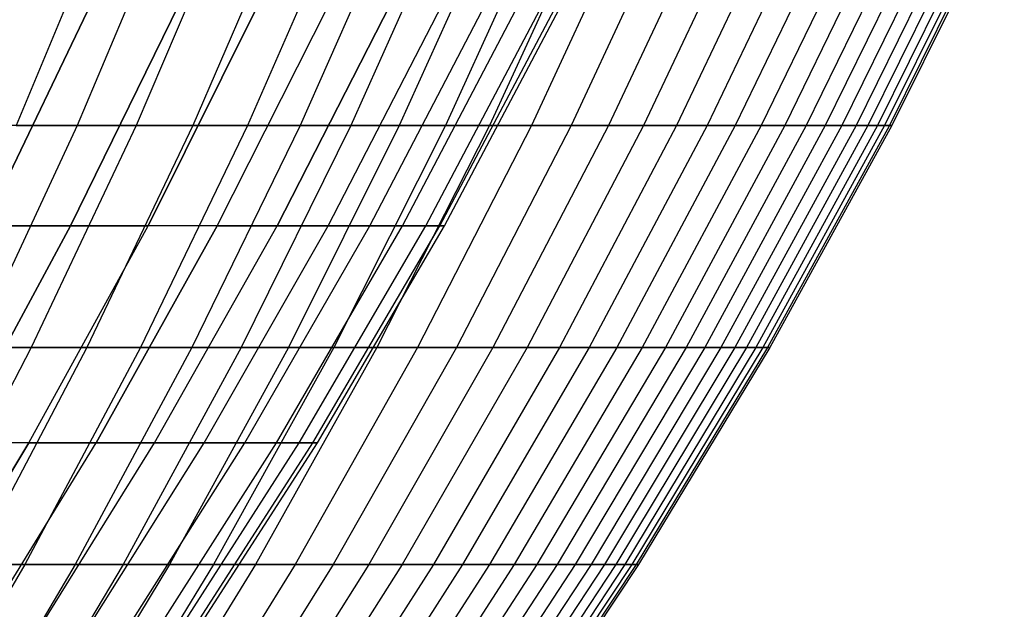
# Model space of a CAD drawing. Extents: x -125 to 125, y -143 to 0.
# Tile 122 of 241: x 44.52 to 54.29, y -115.47 to -109.62. Entities that reach past the tile are written whole.
import ezdxf

# ---------------------------------------------------------------- set-up
doc = ezdxf.new("R2010")
doc.units = 0
doc.header["$LTSCALE"] = 25.4
doc.layers.get('0').update_dxf_attribs({"linetype": 'CONTINUOUS'})

# ---------------------------------------------------------------- blocks, each defined once
blk = doc.blocks.new('NL2500026672_STL')
at = {"color": 0}
for p, q in [((45.4185, -108.4183, 29.7454), (44.4838, -110.6695, 29.1332)), ((45.4185, -108.4183, 29.7454), (44.4838, -110.6695, 29.1332)), ((46.0355, -108.4183, -28.7812), (45.0882, -110.6695, -28.1889)), ((46.0355, -108.4183, -28.7812), (45.0882, -110.6695, -28.1889)), ((46.6321, -108.4183, 27.8042), (45.6725, -110.6695, 27.232)), ((46.6321, -108.4183, 27.8042), (45.6725, -110.6695, 27.232)), ((47.2079, -108.4183, -26.8149), (46.2364, -110.6695, -26.2631)), ((47.2079, -108.4183, -26.8149), (46.2364, -110.6695, -26.2631)), ((47.7628, -108.4183, 25.8137), (46.7799, -110.6695, 25.2824)), ((47.7628, -108.4183, 25.8137), (46.7799, -110.6695, 25.2824)), ((48.2964, -108.4183, -24.801), (47.3025, -110.6695, -24.2906)), ((48.2964, -108.4183, -24.801), (47.3025, -110.6695, -24.2906)), ((48.8085, -108.4183, 23.7772), (47.8041, -110.6695, 23.2879)), ((48.8085, -108.4183, 23.7772), (47.8041, -110.6695, 23.2879)), ((49.299, -108.4183, -22.7429), (48.2845, -110.6695, -22.2749)), ((49.299, -108.4183, -22.7429), (48.2845, -110.6695, -22.2749)), ((49.7675, -108.4183, 21.6985), (48.7433, -110.6695, 21.2519)), ((49.7675, -108.4183, 21.6985), (48.7433, -110.6695, 21.2519)), ((50.2139, -108.4183, -20.6444), (49.1806, -110.6695, -20.2196)), ((50.2139, -108.4183, -20.6444), (49.1806, -110.6695, -20.2196)), ((50.638, -108.4183, 19.5812), (49.5959, -110.6695, 19.1782)), ((50.638, -108.4183, 19.5812), (49.5959, -110.6695, 19.1782)), ((51.0396, -108.4183, -18.5092), (49.9892, -110.6695, -18.1283)), ((51.0396, -108.4183, -18.5092), (49.9892, -110.6695, -18.1283)), ((51.4185, -108.4183, 17.429), (50.3603, -110.6695, 17.0704)), ((51.4185, -108.4183, 17.429), (50.3603, -110.6695, 17.0704)), ((51.7745, -108.4183, -16.3411), (50.709, -110.6695, -16.0048)), ((51.7745, -108.4183, -16.3411), (50.709, -110.6695, -16.0048)), ((52.1075, -108.4183, 15.2459), (51.0352, -110.6695, 14.9322)), ((52.1075, -108.4183, 15.2459), (51.0352, -110.6695, 14.9322)), ((52.4174, -108.4183, -14.1439), (51.3386, -110.6695, -13.8529)), ((52.4174, -108.4183, -14.1439), (51.3386, -110.6695, -13.8529)), ((52.7039, -108.4183, 13.0357), (51.6193, -110.6695, 12.7674)), ((52.7039, -108.4183, 13.0357), (51.6193, -110.6695, 12.7674)), ((52.967, -108.4183, -11.9216), (51.877, -110.6695, -11.6763)), ((52.967, -108.4183, -11.9216), (51.877, -110.6695, -11.6763)), ((53.2066, -108.4183, 10.8023), (52.1116, -110.6695, 10.58)), ((53.2066, -108.4183, 10.8023), (52.1116, -110.6695, 10.58)), ((53.4225, -108.4183, -9.6781), (52.3231, -110.6695, -9.479)), ((53.4225, -108.4183, -9.6781), (52.3231, -110.6695, -9.479)), ((53.6147, -108.4183, 8.5497), (52.5113, -110.6695, 8.3737)), ((53.6147, -108.4183, 8.5497), (52.5113, -110.6695, 8.3737)), ((53.783, -108.4183, -7.4174), (52.6762, -110.6695, -7.2648)), ((53.783, -108.4183, -7.4174), (52.6762, -110.6695, -7.2648)), ((53.9274, -108.4183, 6.2819), (52.8176, -110.6695, 6.1526)), ((53.9274, -108.4183, 6.2819), (52.8176, -110.6695, 6.1526)), ((54.0479, -108.4183, -5.1435), (52.9356, -110.6695, -5.0377)), ((54.0479, -108.4183, -5.1435), (52.9356, -110.6695, -5.0377)), ((54.1443, -108.4183, 4.0029), (53.0301, -110.6695, 3.9205)), ((54.1443, -108.4183, 4.0029), (53.0301, -110.6695, 3.9205)), ((54.2167, -108.4183, -2.8605), (53.1009, -110.6695, -2.8016)), ((54.2167, -108.4183, -2.8605), (53.1009, -110.6695, -2.8016)), ((54.2649, -108.4183, 1.7168), (53.1482, -110.6695, 1.6815)), ((54.2649, -108.4183, 1.7168), (53.1482, -110.6695, 1.6815)), ((54.2891, -108.4183, -0.5724), (53.1718, -110.6695, -0.5606)), ((54.2891, -108.4183, -0.5724), (53.1718, -110.6695, -0.5606)), ((44.1671, -111.6626, 20.5955), (45.2257, -109.4583, 21.0891)), ((44.1671, -111.6626, 20.5955), (45.2257, -109.4583, 21.0891)), ((45.2257, -109.4583, -21.0891), (44.1671, -111.6626, -20.5955)), ((45.2257, -109.4583, -21.0891), (44.1671, -111.6626, -20.5955)), ((45.0234, -111.6626, 18.6493), (46.1025, -109.4583, 19.0963)), ((45.0234, -111.6626, 18.6493), (46.1025, -109.4583, 19.0963)), ((46.1025, -109.4583, -19.0963), (45.0234, -111.6626, -18.6493)), ((46.1025, -109.4583, -19.0963), (45.0234, -111.6626, -18.6493)), ((45.7941, -111.6626, 16.6677), (46.8916, -109.4583, 17.0671)), ((45.7941, -111.6626, 16.6677), (46.8916, -109.4583, 17.0671)), ((46.8916, -109.4583, -17.0671), (45.7941, -111.6626, -16.6677)), ((46.8916, -109.4583, -17.0671), (45.7941, -111.6626, -16.6677)), ((46.4775, -111.6626, 14.6543), (47.5914, -109.4583, 15.0055)), ((46.4775, -111.6626, 14.6543), (47.5914, -109.4583, 15.0055)), ((46.4775, -111.6626, -14.6543), (47.5914, -109.4583, -15.0055)), ((46.4775, -111.6626, -14.6543), (47.5914, -109.4583, -15.0055)), ((48.2007, -109.4583, -12.9153), (47.0725, -111.6626, -12.613)), ((47.0725, -111.6626, 12.613), (48.2007, -109.4583, 12.9153)), ((47.0725, -111.6626, 12.613), (48.2007, -109.4583, 12.9153)), ((48.2007, -109.4583, -12.9153), (47.0725, -111.6626, -12.613)), ((47.5779, -111.6626, -10.5478), (48.7181, -109.4583, -10.8005)), ((47.5779, -111.6626, -10.5478), (48.7181, -109.4583, -10.8005)), ((47.5779, -111.6626, 10.5478), (48.7181, -109.4583, 10.8005)), ((47.5779, -111.6626, 10.5478), (48.7181, -109.4583, 10.8005)), ((47.9927, -111.6626, -8.4624), (49.1429, -109.4583, -8.6652)), ((47.9927, -111.6626, -8.4624), (49.1429, -109.4583, -8.6652)), ((47.9927, -111.6626, 8.4624), (49.1429, -109.4583, 8.6652)), ((47.9927, -111.6626, 8.4624), (49.1429, -109.4583, 8.6652)), ((48.3161, -111.6626, -6.3609), (49.4741, -109.4583, -6.5134)), ((48.3161, -111.6626, -6.3609), (49.4741, -109.4583, -6.5134)), ((48.3161, -111.6626, 6.3609), (49.4741, -109.4583, 6.5134)), ((48.3161, -111.6626, 6.3609), (49.4741, -109.4583, 6.5134)), ((48.5476, -111.6626, -4.2474), (49.7111, -109.4583, -4.3492)), ((48.5476, -111.6626, -4.2474), (49.7111, -109.4583, -4.3492)), ((48.5476, -111.6626, 4.2474), (49.7111, -109.4583, 4.3492)), ((48.5476, -111.6626, 4.2474), (49.7111, -109.4583, 4.3492)), ((48.6866, -111.6626, -2.1257), (49.8535, -109.4583, -2.1767)), ((48.6866, -111.6626, -2.1257), (49.8535, -109.4583, -2.1767)), ((48.6866, -111.6626, 2.1257), (49.8535, -109.4583, 2.1767)), ((48.6866, -111.6626, 2.1257), (49.8535, -109.4583, 2.1767)), ((48.733, -111.6626), (49.901, -109.4583)), ((48.733, -111.6626), (49.901, -109.4583)), ((45.0882, -110.6695, -28.1889), (43.8597, -110.6695, -30.0646)), ((45.0882, -110.6695, -28.1889), (43.8597, -110.6695, -30.0646)), ((45.0882, -110.6695, -28.1889), (44.0617, -112.8721, -27.5471)), ((45.0882, -110.6695, -28.1889), (44.0617, -112.8721, -27.5471)), ((44.4838, -110.6695, 29.1332), (45.6725, -110.6695, 27.232)), ((44.4838, -110.6695, 29.1332), (45.6725, -110.6695, 27.232)), ((45.6725, -110.6695, 27.232), (44.6327, -112.8721, 26.6121)), ((45.6725, -110.6695, 27.232), (44.6327, -112.8721, 26.6121)), ((46.2364, -110.6695, -26.2631), (45.0882, -110.6695, -28.1889)), ((46.2364, -110.6695, -26.2631), (45.0882, -110.6695, -28.1889)), ((46.2364, -110.6695, -26.2631), (45.1838, -112.8721, -25.6652)), ((46.2364, -110.6695, -26.2631), (45.1838, -112.8721, -25.6652)), ((45.6725, -110.6695, 27.232), (46.7799, -110.6695, 25.2824)), ((45.6725, -110.6695, 27.232), (46.7799, -110.6695, 25.2824)), ((46.7799, -110.6695, 25.2824), (45.7149, -112.8721, 24.7069)), ((46.7799, -110.6695, 25.2824), (45.7149, -112.8721, 24.7069)), ((47.3025, -110.6695, -24.2906), (46.2256, -112.8721, -23.7376)), ((47.3025, -110.6695, -24.2906), (46.2256, -112.8721, -23.7376)), ((47.3025, -110.6695, -24.2906), (46.2364, -110.6695, -26.2631)), ((47.3025, -110.6695, -24.2906), (46.2364, -110.6695, -26.2631)), ((47.8041, -110.6695, 23.2879), (46.7158, -112.8721, 22.7577)), ((47.8041, -110.6695, 23.2879), (46.7158, -112.8721, 22.7577)), ((46.7799, -110.6695, 25.2824), (47.8041, -110.6695, 23.2879)), ((46.7799, -110.6695, 25.2824), (47.8041, -110.6695, 23.2879)), ((48.2845, -110.6695, -22.2749), (47.1852, -112.8721, -21.7678)), ((48.2845, -110.6695, -22.2749), (47.1852, -112.8721, -21.7678)), ((48.2845, -110.6695, -22.2749), (47.3025, -110.6695, -24.2906)), ((48.2845, -110.6695, -22.2749), (47.3025, -110.6695, -24.2906)), ((48.7433, -110.6695, 21.2519), (47.6336, -112.8721, 20.7681)), ((48.7433, -110.6695, 21.2519), (47.6336, -112.8721, 20.7681)), ((47.8041, -110.6695, 23.2879), (48.7433, -110.6695, 21.2519)), ((47.8041, -110.6695, 23.2879), (48.7433, -110.6695, 21.2519)), ((49.1806, -110.6695, -20.2196), (48.0609, -112.8721, -19.7592)), ((49.1806, -110.6695, -20.2196), (48.0609, -112.8721, -19.7592)), ((49.1806, -110.6695, -20.2196), (48.2845, -110.6695, -22.2749)), ((49.1806, -110.6695, -20.2196), (48.2845, -110.6695, -22.2749)), ((49.5959, -110.6695, 19.1782), (48.4668, -112.8721, 18.7416)), ((49.5959, -110.6695, 19.1782), (48.4668, -112.8721, 18.7416)), ((48.7433, -110.6695, 21.2519), (49.5959, -110.6695, 19.1782)), ((48.7433, -110.6695, 21.2519), (49.5959, -110.6695, 19.1782)), ((49.9892, -110.6695, -18.1283), (48.8512, -112.8721, -17.7156)), ((49.9892, -110.6695, -18.1283), (48.8512, -112.8721, -17.7156)), ((49.9892, -110.6695, -18.1283), (49.1806, -110.6695, -20.2196)), ((49.9892, -110.6695, -18.1283), (49.1806, -110.6695, -20.2196)), ((50.3603, -110.6695, 17.0704), (49.2138, -112.8721, 16.6817)), ((50.3603, -110.6695, 17.0704), (49.2138, -112.8721, 16.6817)), ((50.709, -110.6695, -16.0048), (49.5546, -112.8721, -15.6404)), ((50.709, -110.6695, -16.0048), (49.5546, -112.8721, -15.6404)), ((49.5959, -110.6695, 19.1782), (50.3603, -110.6695, 17.0704)), ((49.5959, -110.6695, 19.1782), (50.3603, -110.6695, 17.0704)), ((51.0352, -110.6695, 14.9322), (49.8733, -112.8721, 14.5922)), ((51.0352, -110.6695, 14.9322), (49.8733, -112.8721, 14.5922)), ((50.709, -110.6695, -16.0048), (49.9892, -110.6695, -18.1283)), ((50.709, -110.6695, -16.0048), (49.9892, -110.6695, -18.1283)), ((51.3386, -110.6695, -13.8529), (50.1698, -112.8721, -13.5375)), ((51.3386, -110.6695, -13.8529), (50.1698, -112.8721, -13.5375)), ((50.3603, -110.6695, 17.0704), (51.0352, -110.6695, 14.9322)), ((50.3603, -110.6695, 17.0704), (51.0352, -110.6695, 14.9322)), ((51.6193, -110.6695, 12.7674), (50.4441, -112.8721, 12.4768)), ((51.6193, -110.6695, 12.7674), (50.4441, -112.8721, 12.4768)), ((51.877, -110.6695, -11.6763), (50.6959, -112.8721, -11.4105)), ((51.877, -110.6695, -11.6763), (50.6959, -112.8721, -11.4105)), ((51.3386, -110.6695, -13.8529), (50.709, -110.6695, -16.0048)), ((51.3386, -110.6695, -13.8529), (50.709, -110.6695, -16.0048)), ((52.1116, -110.6695, 10.58), (50.9252, -112.8721, 10.3391)), ((52.1116, -110.6695, 10.58), (50.9252, -112.8721, 10.3391)), ((51.0352, -110.6695, 14.9322), (51.6193, -110.6695, 12.7674)), ((51.0352, -110.6695, 14.9322), (51.6193, -110.6695, 12.7674)), ((52.3231, -110.6695, -9.479), (51.1319, -112.8721, -9.2632)), ((52.3231, -110.6695, -9.479), (51.1319, -112.8721, -9.2632)), ((52.5113, -110.6695, 8.3737), (51.3158, -112.8721, 8.1831)), ((52.5113, -110.6695, 8.3737), (51.3158, -112.8721, 8.1831)), ((51.877, -110.6695, -11.6763), (51.3386, -110.6695, -13.8529)), ((51.877, -110.6695, -11.6763), (51.3386, -110.6695, -13.8529)), ((52.6762, -110.6695, -7.2648), (51.4769, -112.8721, -7.0994)), ((52.6762, -110.6695, -7.2648), (51.4769, -112.8721, -7.0994)), ((52.8176, -110.6695, 6.1526), (51.6152, -112.8721, 6.0125)), ((52.8176, -110.6695, 6.1526), (51.6152, -112.8721, 6.0125)), ((51.6193, -110.6695, 12.7674), (52.1116, -110.6695, 10.58)), ((51.6193, -110.6695, 12.7674), (52.1116, -110.6695, 10.58)), ((52.9356, -110.6695, -5.0377), (51.7305, -112.8721, -4.923)), ((52.9356, -110.6695, -5.0377), (51.7305, -112.8721, -4.923)), ((53.0301, -110.6695, 3.9205), (51.8228, -112.8721, 3.8313)), ((53.0301, -110.6695, 3.9205), (51.8228, -112.8721, 3.8313)), ((52.3231, -110.6695, -9.479), (51.877, -110.6695, -11.6763)), ((52.3231, -110.6695, -9.479), (51.877, -110.6695, -11.6763)), ((53.1009, -110.6695, -2.8016), (51.892, -112.8721, -2.7378)), ((53.1009, -110.6695, -2.8016), (51.892, -112.8721, -2.7378)), ((53.1482, -110.6695, 1.6815), (51.9382, -112.8721, 1.6432)), ((53.1482, -110.6695, 1.6815), (51.9382, -112.8721, 1.6432)), ((53.1718, -110.6695, -0.5606), (51.9613, -112.8721, -0.5478)), ((53.1718, -110.6695, -0.5606), (51.9613, -112.8721, -0.5478)), ((52.1116, -110.6695, 10.58), (52.5113, -110.6695, 8.3737)), ((52.1116, -110.6695, 10.58), (52.5113, -110.6695, 8.3737)), ((52.6762, -110.6695, -7.2648), (52.3231, -110.6695, -9.479)), ((52.6762, -110.6695, -7.2648), (52.3231, -110.6695, -9.479)), ((52.5113, -110.6695, 8.3737), (52.8176, -110.6695, 6.1526)), ((52.5113, -110.6695, 8.3737), (52.8176, -110.6695, 6.1526)), ((52.9356, -110.6695, -5.0377), (52.6762, -110.6695, -7.2648)), ((52.9356, -110.6695, -5.0377), (52.6762, -110.6695, -7.2648)), ((52.8176, -110.6695, 6.1526), (53.0301, -110.6695, 3.9205)), ((52.8176, -110.6695, 6.1526), (53.0301, -110.6695, 3.9205)), ((53.1009, -110.6695, -2.8016), (52.9356, -110.6695, -5.0377)), ((53.1009, -110.6695, -2.8016), (52.9356, -110.6695, -5.0377)), ((53.0301, -110.6695, 3.9205), (53.1482, -110.6695, 1.6815)), ((53.0301, -110.6695, 3.9205), (53.1482, -110.6695, 1.6815)), ((53.1718, -110.6695, -0.5606), (53.1009, -110.6695, -2.8016)), ((53.1718, -110.6695, -0.5606), (53.1009, -110.6695, -2.8016)), ((53.1482, -110.6695, 1.6815), (53.1718, -110.6695, -0.5606)), ((53.1482, -110.6695, 1.6815), (53.1718, -110.6695, -0.5606)), ((43.8593, -113.8156, 18.1671), (45.0234, -111.6626, 18.6493)), ((43.8593, -113.8156, 18.1671), (45.0234, -111.6626, 18.6493)), ((45.0234, -111.6626, -18.6493), (43.8593, -113.8156, -18.1671)), ((45.0234, -111.6626, -18.6493), (43.8593, -113.8156, -18.1671)), ((45.0234, -111.6626, 18.6493), (44.1671, -111.6626, 20.5955)), ((45.0234, -111.6626, 18.6493), (44.1671, -111.6626, 20.5955)), ((44.1671, -111.6626, -20.5955), (45.0234, -111.6626, -18.6493)), ((44.1671, -111.6626, -20.5955), (45.0234, -111.6626, -18.6493)), ((44.6099, -113.8156, 16.2367), (45.7941, -111.6626, 16.6677)), ((44.6099, -113.8156, 16.2367), (45.7941, -111.6626, 16.6677)), ((44.6099, -113.8156, -16.2367), (45.7941, -111.6626, -16.6677)), ((44.6099, -113.8156, -16.2367), (45.7941, -111.6626, -16.6677)), ((45.7941, -111.6626, 16.6677), (45.0234, -111.6626, 18.6493)), ((45.7941, -111.6626, 16.6677), (45.0234, -111.6626, 18.6493)), ((45.0234, -111.6626, -18.6493), (45.7941, -111.6626, -16.6677)), ((45.0234, -111.6626, -18.6493), (45.7941, -111.6626, -16.6677)), ((46.4775, -111.6626, -14.6543), (45.2757, -113.8156, -14.2754)), ((45.2757, -113.8156, 14.2754), (46.4775, -111.6626, 14.6543)), ((45.2757, -113.8156, 14.2754), (46.4775, -111.6626, 14.6543)), ((46.4775, -111.6626, -14.6543), (45.2757, -113.8156, -14.2754)), ((46.4775, -111.6626, 14.6543), (45.7941, -111.6626, 16.6677)), ((46.4775, -111.6626, 14.6543), (45.7941, -111.6626, 16.6677)), ((46.4775, -111.6626, -14.6543), (45.7941, -111.6626, -16.6677)), ((46.4775, -111.6626, -14.6543), (45.7941, -111.6626, -16.6677)), ((45.8553, -113.8156, -12.2869), (47.0725, -111.6626, -12.613)), ((45.8553, -113.8156, -12.2869), (47.0725, -111.6626, -12.613)), ((45.8553, -113.8156, 12.2869), (47.0725, -111.6626, 12.613)), ((45.8553, -113.8156, 12.2869), (47.0725, -111.6626, 12.613)), ((46.3476, -113.8156, -10.275), (47.5779, -111.6626, -10.5478)), ((46.3476, -113.8156, -10.275), (47.5779, -111.6626, -10.5478)), ((46.3476, -113.8156, 10.275), (47.5779, -111.6626, 10.5478)), ((46.3476, -113.8156, 10.275), (47.5779, -111.6626, 10.5478)), ((46.4775, -111.6626, -14.6543), (47.0725, -111.6626, -12.613)), ((47.0725, -111.6626, 12.613), (46.4775, -111.6626, 14.6543)), ((47.0725, -111.6626, 12.613), (46.4775, -111.6626, 14.6543)), ((46.4775, -111.6626, -14.6543), (47.0725, -111.6626, -12.613)), ((46.7517, -113.8156, -8.2436), (47.9927, -111.6626, -8.4624)), ((46.7517, -113.8156, -8.2436), (47.9927, -111.6626, -8.4624)), ((46.7517, -113.8156, 8.2436), (47.9927, -111.6626, 8.4624)), ((46.7517, -113.8156, 8.2436), (47.9927, -111.6626, 8.4624)), ((47.0668, -113.8156, -6.1965), (48.3161, -111.6626, -6.3609)), ((47.0668, -113.8156, -6.1965), (48.3161, -111.6626, -6.3609)), ((47.0668, -113.8156, 6.1965), (48.3161, -111.6626, 6.3609)), ((47.0668, -113.8156, 6.1965), (48.3161, -111.6626, 6.3609)), ((47.0725, -111.6626, -12.613), (47.5779, -111.6626, -10.5478)), ((47.0725, -111.6626, -12.613), (47.5779, -111.6626, -10.5478)), ((47.5779, -111.6626, 10.5478), (47.0725, -111.6626, 12.613)), ((47.5779, -111.6626, 10.5478), (47.0725, -111.6626, 12.613)), ((47.2923, -113.8156, -4.1375), (48.5476, -111.6626, -4.2474)), ((47.2923, -113.8156, -4.1375), (48.5476, -111.6626, -4.2474)), ((47.2923, -113.8156, 4.1375), (48.5476, -111.6626, 4.2474)), ((47.2923, -113.8156, 4.1375), (48.5476, -111.6626, 4.2474)), ((47.4277, -113.8156, -2.0707), (48.6866, -111.6626, -2.1257)), ((47.4277, -113.8156, -2.0707), (48.6866, -111.6626, -2.1257)), ((47.4277, -113.8156, 2.0707), (48.6866, -111.6626, 2.1257)), ((47.4277, -113.8156, 2.0707), (48.6866, -111.6626, 2.1257)), ((47.4729, -113.8156), (48.733, -111.6626)), ((47.4729, -113.8156), (48.733, -111.6626)), ((47.5779, -111.6626, -10.5478), (47.9927, -111.6626, -8.4624)), ((47.5779, -111.6626, -10.5478), (47.9927, -111.6626, -8.4624)), ((47.9927, -111.6626, 8.4624), (47.5779, -111.6626, 10.5478)), ((47.9927, -111.6626, 8.4624), (47.5779, -111.6626, 10.5478)), ((47.9927, -111.6626, -8.4624), (48.3161, -111.6626, -6.3609)), ((47.9927, -111.6626, -8.4624), (48.3161, -111.6626, -6.3609)), ((48.3161, -111.6626, 6.3609), (47.9927, -111.6626, 8.4624)), ((48.3161, -111.6626, 6.3609), (47.9927, -111.6626, 8.4624)), ((48.3161, -111.6626, -6.3609), (48.5476, -111.6626, -4.2474)), ((48.3161, -111.6626, -6.3609), (48.5476, -111.6626, -4.2474)), ((48.5476, -111.6626, 4.2474), (48.3161, -111.6626, 6.3609)), ((48.5476, -111.6626, 4.2474), (48.3161, -111.6626, 6.3609)), ((48.5476, -111.6626, -4.2474), (48.6866, -111.6626, -2.1257)), ((48.5476, -111.6626, -4.2474), (48.6866, -111.6626, -2.1257)), ((48.6866, -111.6626, 2.1257), (48.5476, -111.6626, 4.2474)), ((48.6866, -111.6626, 2.1257), (48.5476, -111.6626, 4.2474)), ((48.6866, -111.6626, -2.1257), (48.733, -111.6626)), ((48.6866, -111.6626, -2.1257), (48.733, -111.6626)), ((48.733, -111.6626), (48.6866, -111.6626, 2.1257)), ((48.733, -111.6626), (48.6866, -111.6626, 2.1257)), ((43.4711, -112.8721, 28.47), (44.6327, -112.8721, 26.6121)), ((43.4711, -112.8721, 28.47), (44.6327, -112.8721, 26.6121)), ((44.6327, -112.8721, 26.6121), (43.5146, -115.022, 25.9454)), ((44.6327, -112.8721, 26.6121), (43.5146, -115.022, 25.9454)), ((45.1838, -112.8721, -25.6652), (44.0519, -115.022, -25.0222)), ((45.1838, -112.8721, -25.6652), (44.0519, -115.022, -25.0222)), ((45.1838, -112.8721, -25.6652), (44.0617, -112.8721, -27.5471)), ((45.1838, -112.8721, -25.6652), (44.0617, -112.8721, -27.5471)), ((45.7149, -112.8721, 24.7069), (44.5696, -115.022, 24.0879)), ((45.7149, -112.8721, 24.7069), (44.5696, -115.022, 24.0879)), ((44.6327, -112.8721, 26.6121), (45.7149, -112.8721, 24.7069)), ((44.6327, -112.8721, 26.6121), (45.7149, -112.8721, 24.7069)), ((46.2256, -112.8721, -23.7376), (45.0676, -115.022, -23.1429)), ((46.2256, -112.8721, -23.7376), (45.0676, -115.022, -23.1429)), ((46.2256, -112.8721, -23.7376), (45.1838, -112.8721, -25.6652)), ((46.2256, -112.8721, -23.7376), (45.1838, -112.8721, -25.6652)), ((46.7158, -112.8721, 22.7577), (45.5455, -115.022, 22.1876)), ((46.7158, -112.8721, 22.7577), (45.5455, -115.022, 22.1876)), ((45.7149, -112.8721, 24.7069), (46.7158, -112.8721, 22.7577)), ((45.7149, -112.8721, 24.7069), (46.7158, -112.8721, 22.7577)), ((47.1852, -112.8721, -21.7678), (46.0031, -115.022, -21.2224)), ((47.1852, -112.8721, -21.7678), (46.0031, -115.022, -21.2224)), ((47.1852, -112.8721, -21.7678), (46.2256, -112.8721, -23.7376)), ((47.1852, -112.8721, -21.7678), (46.2256, -112.8721, -23.7376)), ((47.6336, -112.8721, 20.7681), (46.4403, -115.022, 20.2478)), ((47.6336, -112.8721, 20.7681), (46.4403, -115.022, 20.2478)), ((46.7158, -112.8721, 22.7577), (47.6336, -112.8721, 20.7681)), ((46.7158, -112.8721, 22.7577), (47.6336, -112.8721, 20.7681)), ((48.0609, -112.8721, -19.7592), (46.8569, -115.022, -19.2642)), ((48.0609, -112.8721, -19.7592), (46.8569, -115.022, -19.2642)), ((48.0609, -112.8721, -19.7592), (47.1852, -112.8721, -21.7678)), ((48.0609, -112.8721, -19.7592), (47.1852, -112.8721, -21.7678)), ((48.4668, -112.8721, 18.7416), (47.2526, -115.022, 18.2721)), ((48.4668, -112.8721, 18.7416), (47.2526, -115.022, 18.2721)), ((48.8512, -112.8721, -17.7156), (47.6274, -115.022, -17.2718)), ((48.8512, -112.8721, -17.7156), (47.6274, -115.022, -17.2718)), ((47.6336, -112.8721, 20.7681), (48.4668, -112.8721, 18.7416)), ((47.6336, -112.8721, 20.7681), (48.4668, -112.8721, 18.7416)), ((49.2138, -112.8721, 16.6817), (47.9809, -115.022, 16.2638)), ((49.2138, -112.8721, 16.6817), (47.9809, -115.022, 16.2638)), ((48.8512, -112.8721, -17.7156), (48.0609, -112.8721, -19.7592)), ((48.8512, -112.8721, -17.7156), (48.0609, -112.8721, -19.7592)), ((49.5546, -112.8721, -15.6404), (48.3131, -115.022, -15.2486)), ((49.5546, -112.8721, -15.6404), (48.3131, -115.022, -15.2486)), ((48.4668, -112.8721, 18.7416), (49.2138, -112.8721, 16.6817)), ((48.4668, -112.8721, 18.7416), (49.2138, -112.8721, 16.6817)), ((49.8733, -112.8721, 14.5922), (48.6239, -115.022, 14.2267)), ((49.8733, -112.8721, 14.5922), (48.6239, -115.022, 14.2267)), ((49.5546, -112.8721, -15.6404), (48.8512, -112.8721, -17.7156)), ((49.5546, -112.8721, -15.6404), (48.8512, -112.8721, -17.7156)), ((50.1698, -112.8721, -13.5375), (48.913, -115.022, -13.1984)), ((50.1698, -112.8721, -13.5375), (48.913, -115.022, -13.1984)), ((50.4441, -112.8721, 12.4768), (49.1804, -115.022, 12.1642)), ((50.4441, -112.8721, 12.4768), (49.1804, -115.022, 12.1642)), ((49.2138, -112.8721, 16.6817), (49.8733, -112.8721, 14.5922)), ((49.2138, -112.8721, 16.6817), (49.8733, -112.8721, 14.5922)), ((50.6959, -112.8721, -11.4105), (49.4259, -115.022, -11.1246)), ((50.6959, -112.8721, -11.4105), (49.4259, -115.022, -11.1246)), ((50.1698, -112.8721, -13.5375), (49.5546, -112.8721, -15.6404)), ((50.1698, -112.8721, -13.5375), (49.5546, -112.8721, -15.6404)), ((50.9252, -112.8721, 10.3391), (49.6495, -115.022, 10.0801)), ((50.9252, -112.8721, 10.3391), (49.6495, -115.022, 10.0801)), ((51.1319, -112.8721, -9.2632), (49.851, -115.022, -9.0311)), ((51.1319, -112.8721, -9.2632), (49.851, -115.022, -9.0311)), ((49.8733, -112.8721, 14.5922), (50.4441, -112.8721, 12.4768)), ((49.8733, -112.8721, 14.5922), (50.4441, -112.8721, 12.4768)), ((51.3158, -112.8721, 8.1831), (50.0303, -115.022, 7.9781)), ((51.3158, -112.8721, 8.1831), (50.0303, -115.022, 7.9781)), ((50.6959, -112.8721, -11.4105), (50.1698, -112.8721, -13.5375)), ((50.6959, -112.8721, -11.4105), (50.1698, -112.8721, -13.5375)), ((51.4769, -112.8721, -7.0994), (50.1874, -115.022, -6.9215)), ((51.4769, -112.8721, -7.0994), (50.1874, -115.022, -6.9215)), ((51.6152, -112.8721, 6.0125), (50.3222, -115.022, 5.8619)), ((51.6152, -112.8721, 6.0125), (50.3222, -115.022, 5.8619)), ((51.7305, -112.8721, -4.923), (50.4346, -115.022, -4.7997)), ((51.7305, -112.8721, -4.923), (50.4346, -115.022, -4.7997)), ((50.4441, -112.8721, 12.4768), (50.9252, -112.8721, 10.3391)), ((50.4441, -112.8721, 12.4768), (50.9252, -112.8721, 10.3391)), ((51.8228, -112.8721, 3.8313), (50.5245, -115.022, 3.7353)), ((51.8228, -112.8721, 3.8313), (50.5245, -115.022, 3.7353)), ((51.892, -112.8721, -2.7378), (50.5921, -115.022, -2.6692)), ((51.892, -112.8721, -2.7378), (50.5921, -115.022, -2.6692)), ((51.9382, -112.8721, 1.6432), (50.6371, -115.022, 1.602)), ((51.9382, -112.8721, 1.6432), (50.6371, -115.022, 1.602)), ((51.9613, -112.8721, -0.5478), (50.6596, -115.022, -0.5341)), ((51.9613, -112.8721, -0.5478), (50.6596, -115.022, -0.5341)), ((51.1319, -112.8721, -9.2632), (50.6959, -112.8721, -11.4105)), ((51.1319, -112.8721, -9.2632), (50.6959, -112.8721, -11.4105)), ((50.9252, -112.8721, 10.3391), (51.3158, -112.8721, 8.1831)), ((50.9252, -112.8721, 10.3391), (51.3158, -112.8721, 8.1831)), ((51.4769, -112.8721, -7.0994), (51.1319, -112.8721, -9.2632)), ((51.4769, -112.8721, -7.0994), (51.1319, -112.8721, -9.2632)), ((51.3158, -112.8721, 8.1831), (51.6152, -112.8721, 6.0125)), ((51.3158, -112.8721, 8.1831), (51.6152, -112.8721, 6.0125)), ((51.7305, -112.8721, -4.923), (51.4769, -112.8721, -7.0994)), ((51.7305, -112.8721, -4.923), (51.4769, -112.8721, -7.0994)), ((51.6152, -112.8721, 6.0125), (51.8228, -112.8721, 3.8313)), ((51.6152, -112.8721, 6.0125), (51.8228, -112.8721, 3.8313)), ((51.892, -112.8721, -2.7378), (51.7305, -112.8721, -4.923)), ((51.892, -112.8721, -2.7378), (51.7305, -112.8721, -4.923)), ((51.8228, -112.8721, 3.8313), (51.9382, -112.8721, 1.6432)), ((51.8228, -112.8721, 3.8313), (51.9382, -112.8721, 1.6432)), ((51.9613, -112.8721, -0.5478), (51.892, -112.8721, -2.7378)), ((51.9613, -112.8721, -0.5478), (51.892, -112.8721, -2.7378)), ((51.9382, -112.8721, 1.6432), (51.9613, -112.8721, -0.5478)), ((51.9382, -112.8721, 1.6432), (51.9613, -112.8721, -0.5478)), ((44.6099, -113.8156, -16.2367), (43.3414, -115.9134, -15.775)), ((43.3414, -115.9134, 15.775), (44.6099, -113.8156, 16.2367)), ((43.3414, -115.9134, 15.775), (44.6099, -113.8156, 16.2367)), ((44.6099, -113.8156, -16.2367), (43.3414, -115.9134, -15.775)), ((44.6099, -113.8156, 16.2367), (43.8593, -113.8156, 18.1671)), ((44.6099, -113.8156, 16.2367), (43.8593, -113.8156, 18.1671)), ((44.6099, -113.8156, -16.2367), (43.8593, -113.8156, -18.1671)), ((44.6099, -113.8156, -16.2367), (43.8593, -113.8156, -18.1671)), ((43.9882, -115.9134, -13.8694), (45.2757, -113.8156, -14.2754)), ((43.9882, -115.9134, -13.8694), (45.2757, -113.8156, -14.2754)), ((43.9882, -115.9134, 13.8694), (45.2757, -113.8156, 14.2754)), ((43.9882, -115.9134, 13.8694), (45.2757, -113.8156, 14.2754)), ((44.5513, -115.9134, -11.9375), (45.8553, -113.8156, -12.2869)), ((44.5513, -115.9134, -11.9375), (45.8553, -113.8156, -12.2869)), ((44.5513, -115.9134, 11.9375), (45.8553, -113.8156, 12.2869)), ((44.5513, -115.9134, 11.9375), (45.8553, -113.8156, 12.2869)), ((44.6099, -113.8156, -16.2367), (45.2757, -113.8156, -14.2754)), ((45.2757, -113.8156, 14.2754), (44.6099, -113.8156, 16.2367)), ((45.2757, -113.8156, 14.2754), (44.6099, -113.8156, 16.2367)), ((44.6099, -113.8156, -16.2367), (45.2757, -113.8156, -14.2754)), ((45.0296, -115.9134, -9.9828), (46.3476, -113.8156, -10.275)), ((45.0296, -115.9134, -9.9828), (46.3476, -113.8156, -10.275)), ((45.0296, -115.9134, 9.9828), (46.3476, -113.8156, 10.275)), ((45.0296, -115.9134, 9.9828), (46.3476, -113.8156, 10.275)), ((45.2757, -113.8156, -14.2754), (45.8553, -113.8156, -12.2869)), ((45.2757, -113.8156, -14.2754), (45.8553, -113.8156, -12.2869)), ((45.8553, -113.8156, 12.2869), (45.2757, -113.8156, 14.2754)), ((45.8553, -113.8156, 12.2869), (45.2757, -113.8156, 14.2754)), ((45.4222, -115.9134, -8.0092), (46.7517, -113.8156, -8.2436)), ((45.4222, -115.9134, -8.0092), (46.7517, -113.8156, -8.2436)), ((45.4222, -115.9134, 8.0092), (46.7517, -113.8156, 8.2436)), ((45.4222, -115.9134, 8.0092), (46.7517, -113.8156, 8.2436)), ((45.7283, -115.9134, -6.0202), (47.0668, -113.8156, -6.1965)), ((45.7283, -115.9134, -6.0202), (47.0668, -113.8156, -6.1965)), ((45.7283, -115.9134, 6.0202), (47.0668, -113.8156, 6.1965)), ((45.7283, -115.9134, 6.0202), (47.0668, -113.8156, 6.1965)), ((45.8553, -113.8156, -12.2869), (46.3476, -113.8156, -10.275)), ((45.8553, -113.8156, -12.2869), (46.3476, -113.8156, -10.275)), ((46.3476, -113.8156, 10.275), (45.8553, -113.8156, 12.2869)), ((46.3476, -113.8156, 10.275), (45.8553, -113.8156, 12.2869)), ((45.9474, -115.9134, -4.0199), (47.2923, -113.8156, -4.1375)), ((45.9474, -115.9134, -4.0199), (47.2923, -113.8156, -4.1375)), ((45.9474, -115.9134, 4.0199), (47.2923, -113.8156, 4.1375)), ((45.9474, -115.9134, 4.0199), (47.2923, -113.8156, 4.1375)), ((46.079, -115.9134, -2.0119), (47.4277, -113.8156, -2.0707)), ((46.079, -115.9134, -2.0119), (47.4277, -113.8156, -2.0707)), ((46.079, -115.9134, 2.0119), (47.4277, -113.8156, 2.0707)), ((46.079, -115.9134, 2.0119), (47.4277, -113.8156, 2.0707)), ((46.1229, -115.9134), (47.4729, -113.8156)), ((46.1229, -115.9134), (47.4729, -113.8156)), ((46.3476, -113.8156, -10.275), (46.7517, -113.8156, -8.2436)), ((46.3476, -113.8156, -10.275), (46.7517, -113.8156, -8.2436)), ((46.7517, -113.8156, 8.2436), (46.3476, -113.8156, 10.275)), ((46.7517, -113.8156, 8.2436), (46.3476, -113.8156, 10.275)), ((46.7517, -113.8156, -8.2436), (47.0668, -113.8156, -6.1965)), ((46.7517, -113.8156, -8.2436), (47.0668, -113.8156, -6.1965)), ((47.0668, -113.8156, 6.1965), (46.7517, -113.8156, 8.2436)), ((47.0668, -113.8156, 6.1965), (46.7517, -113.8156, 8.2436)), ((47.0668, -113.8156, -6.1965), (47.2923, -113.8156, -4.1375)), ((47.0668, -113.8156, -6.1965), (47.2923, -113.8156, -4.1375)), ((47.2923, -113.8156, 4.1375), (47.0668, -113.8156, 6.1965)), ((47.2923, -113.8156, 4.1375), (47.0668, -113.8156, 6.1965)), ((47.2923, -113.8156, -4.1375), (47.4277, -113.8156, -2.0707)), ((47.2923, -113.8156, -4.1375), (47.4277, -113.8156, -2.0707)), ((47.4277, -113.8156, 2.0707), (47.2923, -113.8156, 4.1375)), ((47.4277, -113.8156, 2.0707), (47.2923, -113.8156, 4.1375)), ((47.4277, -113.8156, -2.0707), (47.4729, -113.8156)), ((47.4277, -113.8156, -2.0707), (47.4729, -113.8156)), ((47.4729, -113.8156), (47.4277, -113.8156, 2.0707)), ((47.4729, -113.8156), (47.4277, -113.8156, 2.0707)), ((44.5696, -115.022, 24.0879), (43.3462, -117.1155, 23.4267)), ((44.5696, -115.022, 24.0879), (43.3462, -117.1155, 23.4267)), ((43.5146, -115.022, 25.9454), (44.5696, -115.022, 24.0879)), ((43.5146, -115.022, 25.9454), (44.5696, -115.022, 24.0879)), ((45.0676, -115.022, -23.1429), (43.8305, -117.1155, -22.5076)), ((45.0676, -115.022, -23.1429), (43.8305, -117.1155, -22.5076)), ((45.0676, -115.022, -23.1429), (44.0519, -115.022, -25.0222)), ((45.0676, -115.022, -23.1429), (44.0519, -115.022, -25.0222)), ((45.5455, -115.022, 22.1876), (44.2953, -117.1155, 21.5786)), ((45.5455, -115.022, 22.1876), (44.2953, -117.1155, 21.5786)), ((44.5696, -115.022, 24.0879), (45.5455, -115.022, 22.1876)), ((44.5696, -115.022, 24.0879), (45.5455, -115.022, 22.1876)), ((46.0031, -115.022, -21.2224), (44.7404, -117.1155, -20.6399)), ((46.0031, -115.022, -21.2224), (44.7404, -117.1155, -20.6399)), ((46.0031, -115.022, -21.2224), (45.0676, -115.022, -23.1429)), ((46.0031, -115.022, -21.2224), (45.0676, -115.022, -23.1429)), ((46.4403, -115.022, 20.2478), (45.1656, -117.1155, 19.692)), ((46.4403, -115.022, 20.2478), (45.1656, -117.1155, 19.692)), ((45.5455, -115.022, 22.1876), (46.4403, -115.022, 20.2478)), ((45.5455, -115.022, 22.1876), (46.4403, -115.022, 20.2478)), ((46.8569, -115.022, -19.2642), (45.5707, -117.1155, -18.7354)), ((46.8569, -115.022, -19.2642), (45.5707, -117.1155, -18.7354)), ((47.2526, -115.022, 18.2721), (45.9556, -117.1155, 17.7705)), ((47.2526, -115.022, 18.2721), (45.9556, -117.1155, 17.7705)), ((46.8569, -115.022, -19.2642), (46.0031, -115.022, -21.2224)), ((46.8569, -115.022, -19.2642), (46.0031, -115.022, -21.2224)), ((47.6274, -115.022, -17.2718), (46.32, -117.1155, -16.7977)), ((47.6274, -115.022, -17.2718), (46.32, -117.1155, -16.7977)), ((46.4403, -115.022, 20.2478), (47.2526, -115.022, 18.2721)), ((46.4403, -115.022, 20.2478), (47.2526, -115.022, 18.2721)), ((47.9809, -115.022, 16.2638), (46.6639, -117.1155, 15.8174)), ((47.9809, -115.022, 16.2638), (46.6639, -117.1155, 15.8174)), ((47.6274, -115.022, -17.2718), (46.8569, -115.022, -19.2642)), ((47.6274, -115.022, -17.2718), (46.8569, -115.022, -19.2642)), ((48.3131, -115.022, -15.2486), (46.987, -117.1155, -14.8301)), ((48.3131, -115.022, -15.2486), (46.987, -117.1155, -14.8301)), ((47.2526, -115.022, 18.2721), (47.9809, -115.022, 16.2638)), ((47.2526, -115.022, 18.2721), (47.9809, -115.022, 16.2638)), ((48.6239, -115.022, 14.2267), (47.2892, -117.1155, 13.8361)), ((48.6239, -115.022, 14.2267), (47.2892, -117.1155, 13.8361)), ((48.913, -115.022, -13.1984), (47.5704, -117.1155, -12.8361)), ((48.913, -115.022, -13.1984), (47.5704, -117.1155, -12.8361)), ((48.3131, -115.022, -15.2486), (47.6274, -115.022, -17.2718)), ((48.3131, -115.022, -15.2486), (47.6274, -115.022, -17.2718)), ((49.1804, -115.022, 12.1642), (47.8304, -117.1155, 11.8303)), ((49.1804, -115.022, 12.1642), (47.8304, -117.1155, 11.8303)), ((47.9809, -115.022, 16.2638), (48.6239, -115.022, 14.2267)), ((47.9809, -115.022, 16.2638), (48.6239, -115.022, 14.2267)), ((49.4259, -115.022, -11.1246), (48.0692, -117.1155, -10.8193)), ((49.4259, -115.022, -11.1246), (48.0692, -117.1155, -10.8193)), ((49.6495, -115.022, 10.0801), (48.2866, -117.1155, 9.8034)), ((49.6495, -115.022, 10.0801), (48.2866, -117.1155, 9.8034)), ((48.913, -115.022, -13.1984), (48.3131, -115.022, -15.2486)), ((48.913, -115.022, -13.1984), (48.3131, -115.022, -15.2486)), ((49.851, -115.022, -9.0311), (48.4826, -117.1155, -8.7832)), ((49.851, -115.022, -9.0311), (48.4826, -117.1155, -8.7832)), ((48.6239, -115.022, 14.2267), (49.1804, -115.022, 12.1642)), ((48.6239, -115.022, 14.2267), (49.1804, -115.022, 12.1642)), ((50.0303, -115.022, 7.9781), (48.657, -117.1155, 7.7591)), ((50.0303, -115.022, 7.9781), (48.657, -117.1155, 7.7591)), ((50.1874, -115.022, -6.9215), (48.8098, -117.1155, -6.7315)), ((50.1874, -115.022, -6.9215), (48.8098, -117.1155, -6.7315)), ((49.4259, -115.022, -11.1246), (48.913, -115.022, -13.1984)), ((49.4259, -115.022, -11.1246), (48.913, -115.022, -13.1984)), ((50.3222, -115.022, 5.8619), (48.9408, -117.1155, 5.701)), ((50.3222, -115.022, 5.8619), (48.9408, -117.1155, 5.701)), ((50.4346, -115.022, -4.7997), (49.0501, -117.1155, -4.6679)), ((50.4346, -115.022, -4.7997), (49.0501, -117.1155, -4.6679)), ((50.5245, -115.022, 3.7353), (49.1377, -117.1155, 3.6327)), ((50.5245, -115.022, 3.7353), (49.1377, -117.1155, 3.6327)), ((49.1804, -115.022, 12.1642), (49.6495, -115.022, 10.0801)), ((49.1804, -115.022, 12.1642), (49.6495, -115.022, 10.0801)), ((50.5921, -115.022, -2.6692), (49.2033, -117.1155, -2.596)), ((50.5921, -115.022, -2.6692), (49.2033, -117.1155, -2.596)), ((50.6371, -115.022, 1.602), (49.2471, -117.1155, 1.558)), ((50.6371, -115.022, 1.602), (49.2471, -117.1155, 1.558)), ((50.6596, -115.022, -0.5341), (49.269, -117.1155, -0.5194)), ((50.6596, -115.022, -0.5341), (49.269, -117.1155, -0.5194)), ((49.851, -115.022, -9.0311), (49.4259, -115.022, -11.1246)), ((49.851, -115.022, -9.0311), (49.4259, -115.022, -11.1246)), ((49.6495, -115.022, 10.0801), (50.0303, -115.022, 7.9781)), ((49.6495, -115.022, 10.0801), (50.0303, -115.022, 7.9781)), ((50.1874, -115.022, -6.9215), (49.851, -115.022, -9.0311)), ((50.1874, -115.022, -6.9215), (49.851, -115.022, -9.0311)), ((50.0303, -115.022, 7.9781), (50.3222, -115.022, 5.8619)), ((50.0303, -115.022, 7.9781), (50.3222, -115.022, 5.8619)), ((50.4346, -115.022, -4.7997), (50.1874, -115.022, -6.9215)), ((50.4346, -115.022, -4.7997), (50.1874, -115.022, -6.9215)), ((50.3222, -115.022, 5.8619), (50.5245, -115.022, 3.7353)), ((50.3222, -115.022, 5.8619), (50.5245, -115.022, 3.7353)), ((50.5921, -115.022, -2.6692), (50.4346, -115.022, -4.7997)), ((50.5921, -115.022, -2.6692), (50.4346, -115.022, -4.7997)), ((50.5245, -115.022, 3.7353), (50.6371, -115.022, 1.602)), ((50.5245, -115.022, 3.7353), (50.6371, -115.022, 1.602)), ((50.6596, -115.022, -0.5341), (50.5921, -115.022, -2.6692)), ((50.6596, -115.022, -0.5341), (50.5921, -115.022, -2.6692)), ((50.6371, -115.022, 1.602), (50.6596, -115.022, -0.5341)), ((50.6371, -115.022, 1.602), (50.6596, -115.022, -0.5341))]:
    blk.add_line(p, q, dxfattribs=at)

msp = doc.modelspace()

# ---------------------------------------------------------------- block references
at = {"color": 253}
msp.add_blockref('NL2500026672_STL', (0, 0), dxfattribs=at)

doc.saveas('drawing.dxf')
